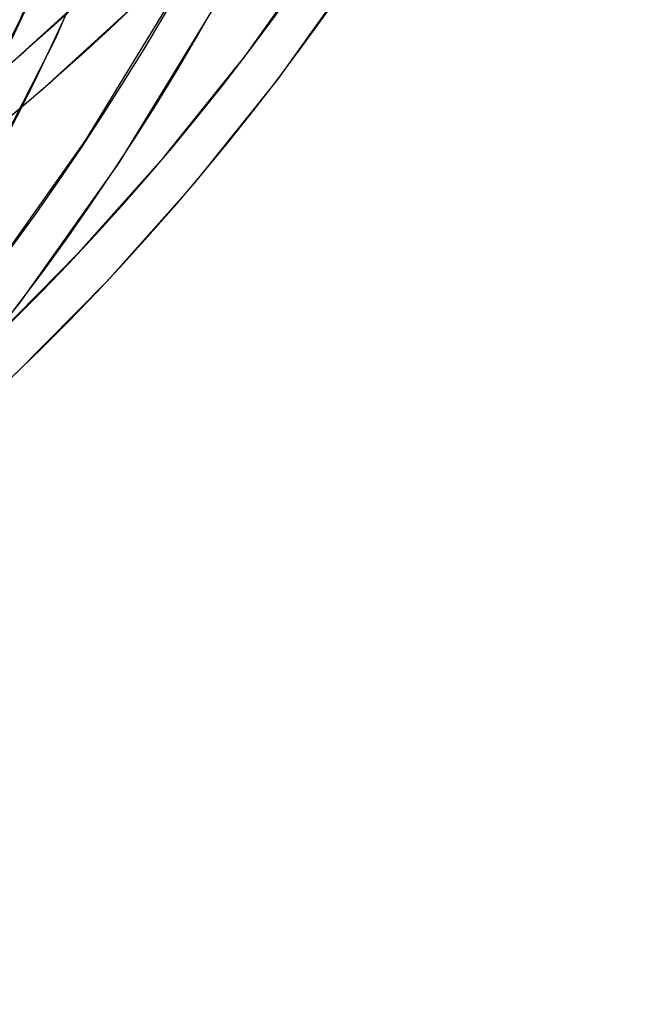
# Model space of a CAD drawing. Header units: millimetres. Extents: x -138 to 135, y -173 to 171.
# Tile 9 of 95: x 94 to 109, y -81 to -56. Entities that reach past the tile are written whole.
import ezdxf

# ---------------------------------------------------------------- set-up
doc = ezdxf.new("R2010")
doc.units = ezdxf.units.MM
doc.layers.add('MAIN-1', color=7, linetype='Continuous')

msp = doc.modelspace()

# ---------------------------------------------------------------- linework, layer by layer
at = {"layer": 'MAIN-1'}
for p, q in [((93.668, -56.252), (95.904, -50.893)), ((94.574, -56.676), (96.842, -51.24)), ((99.279, -57.113), (101.704, -53.693)), ((100.075, -57.718), (102.545, -54.233)), ((93.636, -57.149), (95.885, -55.097)), ((95.301, -59.239), (97.811, -55.117)), ((94.291, -57.905), (96.578, -55.818)), ((96.135, -59.79), (98.683, -55.606)), ((91.411, -60.66), (93.668, -56.252)), ((92.283, -61.148), (94.574, -56.676)), ((97.25, -59.645), (99.279, -57.113)), ((98.014, -60.29), (100.075, -57.718)), ((93.844, -58.288), (94.291, -57.905)), ((93.394, -58.667), (93.844, -58.288)), ((92.879, -62.656), (95.301, -59.239)), ((95.112, -62.047), (97.25, -59.645)), ((93.675, -63.261), (96.135, -59.79)), ((95.841, -62.731), (98.014, -60.29)), ((92.867, -64.32), (95.112, -62.047)), ((93.56, -65.041), (95.841, -62.731)), ((91.614, -65.833), (93.675, -63.261))]:
    msp.add_line(p, q, dxfattribs=at)
for centre, major_axis, start_param, end_param in [((25.225, 21.845), (68.411, -78.995), -0.044798, 0.713724), ((25.225, 21.845), (-69.066, 79.751), 3.097077, 3.855317), ((18.825, 16.303), (71.685, -82.774), -0.046012, 0.713724), ((18.825, 16.303), (-72.339, 83.53), 3.09562, 3.855317), ((12.425, 10.76), (71.685, -82.774), -0.046325, 0.713724), ((12.425, 10.76), (-72.339, 83.53), 3.09562, 3.855317), ((6.025, 5.218), (71.685, -82.774), -0.046325, 0.713724), ((6.025, 5.218), (-72.339, 83.53), 3.09562, 3.855317)]:
    msp.add_ellipse(centre, major_axis=major_axis, ratio=0.75, start_param=start_param, end_param=end_param, dxfattribs=at)

doc.saveas('drawing.dxf')
